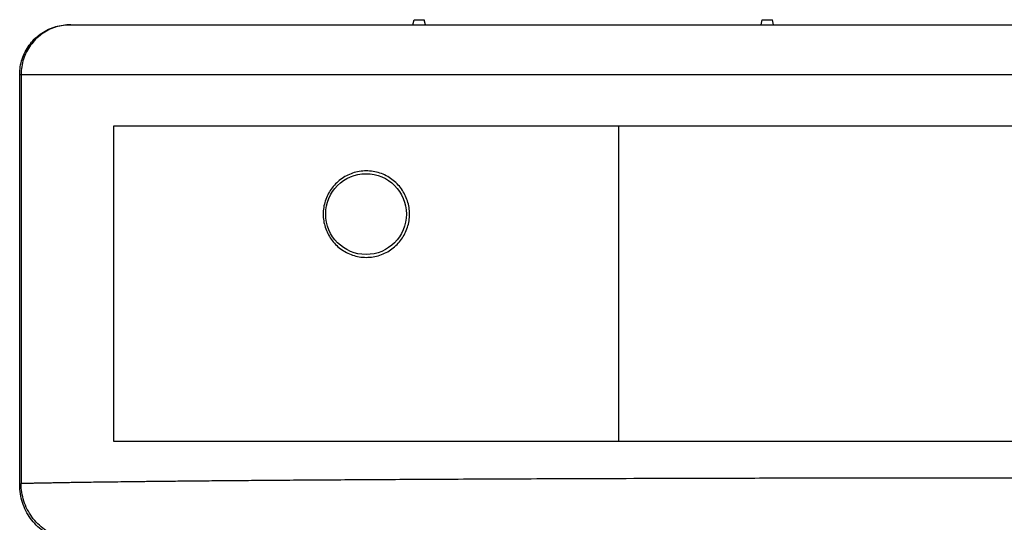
# Model space of a CAD drawing. Header units: inches. Extents: x 0 to 34, y 0 to 22.
# Tile 22 of 86: x 4.9 to 6.8, y 13.1 to 14.1. Entities that reach past the tile are written whole.
import ezdxf

# ---------------------------------------------------------------- set-up
doc = ezdxf.new("R2010")
doc.units = ezdxf.units.IN
doc.header["$LTSCALE"] = 1.87
doc.header["$MEASUREMENT"] = 0
doc.layers.get('0').update_dxf_attribs({"linetype": 'CONTINUOUS'})

msp = doc.modelspace()

# ---------------------------------------------------------------- linework, layer by layer
at = {"color": 7, "linetype": 'CONTINUOUS'}
for p, q in [((4.98498, 14.07466), (12.03637, 14.07466)), ((5.6653, 14.07466), (5.6678, 14.08466)), ((5.6678, 14.08466), (5.6878, 14.08466)), ((5.6903, 14.07466), (5.6878, 14.08466)), ((6.3553, 14.07466), (6.3578, 14.08466)), ((6.3578, 14.08466), (6.3778, 14.08466)), ((6.3803, 14.07466), (6.3778, 14.08466)), ((4.88645, 13.16327), (4.88645, 13.97616)), ((4.88645, 13.97616), (12.1349, 13.97616)), ((4.88923, 13.97616), (4.88923, 13.16606)), ((5.0728, 13.24966), (5.0728, 13.87466)), ((5.0728, 13.87466), (11.9478, 13.87466)), ((6.07282, 13.87466), (6.07282, 13.24966)), ((11.9478, 13.24966), (5.0728, 13.24966)), ((4.88923, 13.16606), (4.88645, 13.16327))]:
    msp.add_line(p, q, dxfattribs=at)
msp.add_circle((5.5728, 13.69966), 0.08, dxfattribs=at)
for points, knots in [([(4.88645, 13.97616), (4.88645, 13.98643), (4.88972, 14.00712), (4.90394, 14.035), (4.9261, 14.05717), (4.95401, 14.07139), (4.9747, 14.07466), (4.98498, 14.07466)], [0, 0, 0, 0, 0.1999302, 0.3998872, 0.5998872, 0.7999303, 1, 1, 1, 1]), ([(4.9877, 14.07466), (4.97743, 14.07466), (4.95675, 14.07139), (4.92887, 14.05717), (4.90672, 14.03501), (4.8925, 14.00712), (4.88923, 13.98643), (4.88923, 13.97616)], [0, 0, 0, 0, 0.1999519, 0.3999221, 0.5999207, 0.7999492, 1, 1, 1, 1]), ([(5.65888, 13.69966), (5.65888, 13.70847), (5.65611, 13.72625), (5.64398, 13.75036), (5.62487, 13.76975), (5.6004, 13.78239), (5.57304, 13.78671), (5.54581, 13.78221), (5.52155, 13.76956), (5.50256, 13.75018), (5.49053, 13.72611), (5.48779, 13.70841), (5.48779, 13.69966)], [0, 0, 0, 0, 0.0987713, 0.1979181, 0.2978018, 0.3989008, 0.5013906, 0.6028492, 0.7030578, 0.8029708, 0.9018727, 1, 1, 1, 1]), ([(5.48779, 13.69966), (5.48779, 13.6909), (5.49053, 13.67321), (5.50255, 13.64915), (5.52152, 13.62978), (5.54577, 13.61712), (5.573, 13.6126), (5.60038, 13.61692), (5.62486, 13.62956), (5.64399, 13.64896), (5.65611, 13.67307), (5.65888, 13.69085), (5.65888, 13.69966)], [0, 0, 0, 0, 0.0981618, 0.1968869, 0.2968344, 0.3969866, 0.498408, 0.6010137, 0.7022515, 0.8020327, 0.9013105, 1, 1, 1, 1]), ([(6.88855, 13.17703), (6.83252, 13.17703), (6.72264, 13.177), (6.56172, 13.17684), (6.40921, 13.17661), (6.26699, 13.1763), (6.13681, 13.17595), (6.0196, 13.17557), (5.91496, 13.17518), (5.82133, 13.17478), (5.73676, 13.17438), (5.6597, 13.17398), (5.58907, 13.17358), (5.52422, 13.17318), (5.46455, 13.17278), (5.40952, 13.17238), (5.35864, 13.17199), (5.31157, 13.1716), (5.26812, 13.17122), (5.22814, 13.17084), (5.19149, 13.17047), (5.15803, 13.17012), (5.12761, 13.16977), (5.10009, 13.16945), (5.07533, 13.16913), (5.05316, 13.16884), (5.03335, 13.16856), (5.01566, 13.16831), (4.9998, 13.16806), (4.98551, 13.16784), (4.97251, 13.16762), (4.96054, 13.16742), (4.94943, 13.16722), (4.93911, 13.16704), (4.92967, 13.16686), (4.92118, 13.1667), (4.91365, 13.16655), (4.90703, 13.16643), (4.9013, 13.16631), (4.89656, 13.16624), (4.89265, 13.16612), (4.89033, 13.16617), (4.88923, 13.16606)], [0, 0, 0, 0, 0.0840711, 0.1648721, 0.2414581, 0.3129026, 0.3782796, 0.4367811, 0.4887828, 0.5352791, 0.5772792, 0.6156795, 0.6509067, 0.6832517, 0.7129984, 0.7404316, 0.7658288, 0.7893456, 0.8110575, 0.8310308, 0.8493372, 0.8660506, 0.8812439, 0.8949862, 0.9073429, 0.9183959, 0.9282593, 0.9370654, 0.9449513, 0.9520552, 0.9585129, 0.9644586, 0.97001, 0.9751958, 0.9799378, 0.9841779, 0.9879322, 0.9912436, 0.994122, 0.9965214, 0.9983537, 1, 1, 1, 1]), ([(4.99891, 13.05081), (4.98718, 13.05081), (4.96355, 13.05454), (4.93171, 13.07078), (4.90641, 13.09607), (4.89018, 13.12792), (4.88645, 13.15154), (4.88645, 13.16327)], [0, 0, 0, 0, 0.2000496, 0.4000261, 0.5999744, 0.7999506, 1, 1, 1, 1]), ([(5.00169, 13.0536), (4.98997, 13.0536), (4.96636, 13.05735), (4.93453, 13.07359), (4.90923, 13.09889), (4.89299, 13.13072), (4.88924, 13.15433), (4.88923, 13.16606)], [0, 0, 0, 0, 0.1999769, 0.3999879, 0.6000121, 0.8000231, 1, 1, 1, 1])]:
    msp.add_open_spline(points, degree=3, knots=knots, dxfattribs=at)

doc.saveas('drawing.dxf')
